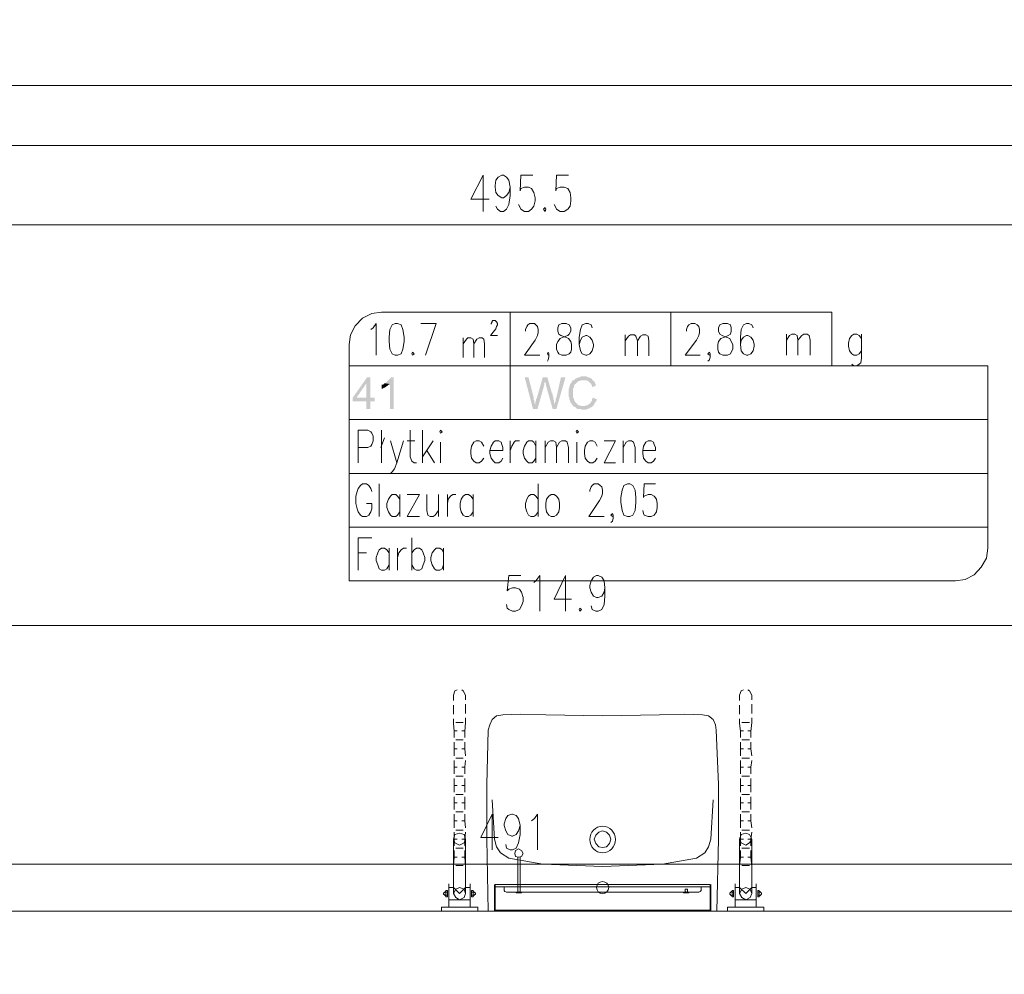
# Model space of a CAD drawing. Header units: millimetres. Extents: x -1147 to 4913, y -2332 to 921.
# Tile 115 of 119: x 4177 to 4452, y -1075 to -808. Entities that reach past the tile are written whole.
import ezdxf

# ---------------------------------------------------------------- set-up
doc = ezdxf.new("R2010")
doc.units = ezdxf.units.MM
doc.header["$LTSCALE"] = 0.2
doc.layers.add('C00-00-00', color=7, linetype='Continuous')
doc.layers.add('C97-97-97', color=7, linetype='Continuous', true_color=0x979797)

msp = doc.modelspace()

# ---------------------------------------------------------------- hatches: boundary and pattern name
at = {"layer": 'C00-00-00'}
h = msp.add_hatch(color=256, dxfattribs=at)
h.dxf.hatch_style = 2
h.paths.add_polyline_path([(4274.574, -908.044), (4273.727, -908.044), (4269.706, -913.759), (4269.706, -914.818), (4273.514, -914.818), (4273.514, -916.933), (4274.574, -916.933), (4274.574, -914.818), (4275.842, -914.818), (4275.842, -913.759), (4270.761, -913.759), (4273.514, -909.738)])
h = msp.add_hatch(color=256, dxfattribs=at)
h.dxf.hatch_style = 2
h.paths.add_polyline_path([(4274.574, -908.044), (4273.514, -909.738), (4273.514, -913.759), (4270.761, -913.759), (4274.574, -913.759)])
h = msp.add_hatch(color=256, dxfattribs=at)
h.dxf.hatch_style = 2
h.paths.add_polyline_path([(4281.135, -908.044), (4280.501, -908.044), (4280.288, -908.257), (4280.075, -908.466), (4279.863, -908.678), (4279.654, -908.891), (4279.441, -909.104), (4279.229, -909.312), (4279.016, -909.525), (4278.807, -909.738), (4278.595, -909.738), (4280.075, -909.946), (4280.075, -916.933), (4281.135, -916.933)])
h = msp.add_hatch(color=256, dxfattribs=at)
h.dxf.hatch_style = 2
h.paths.add_polyline_path([(4318.812, -908.044), (4317.753, -908.044), (4320.08, -916.933), (4320.714, -915.665), (4320.506, -915.24), (4320.506, -914.606), (4320.293, -914.393), (4320.293, -913.759)])
h = msp.add_hatch(color=256, dxfattribs=at)
h.dxf.hatch_style = 2
h.paths.add_polyline_path([(4324.101, -908.044), (4322.833, -908.044), (4321.14, -913.972), (4320.927, -914.184), (4320.927, -914.606), (4320.714, -915.031), (4320.714, -915.665), (4320.08, -916.933), (4321.348, -916.933), (4323.255, -910.159), (4323.255, -909.525), (4323.467, -909.312), (4323.467, -909.104)])
h = msp.add_hatch(color=256, dxfattribs=at)
h.dxf.hatch_style = 2
h.paths.add_polyline_path([(4324.101, -908.044), (4323.467, -909.104), (4323.467, -909.525), (4323.68, -909.738), (4323.68, -910.159), (4325.582, -916.933), (4326.22, -915.665), (4326.22, -915.452), (4326.007, -915.24), (4326.007, -914.606), (4325.795, -914.184), (4325.795, -913.546), (4325.582, -913.337), (4325.582, -912.699), (4325.373, -912.491)])
h = msp.add_hatch(color=256, dxfattribs=at)
h.dxf.hatch_style = 2
h.paths.add_polyline_path([(4329.182, -908.044), (4327.914, -908.044), (4326.641, -913.759), (4326.433, -913.972), (4326.433, -914.818), (4326.22, -915.031), (4326.22, -915.665), (4325.582, -916.933), (4326.641, -916.933)])
h = msp.add_hatch(color=256, dxfattribs=at)
h.dxf.hatch_style = 2
h.paths.add_polyline_path([(4334.262, -907.832), (4333.415, -907.832), (4333.203, -908.044), (4332.781, -908.044), (4332.569, -908.257), (4332.356, -908.257), (4332.143, -908.466), (4331.935, -908.466), (4331.722, -908.678), (4331.509, -908.891), (4331.296, -908.891), (4331.088, -909.104), (4330.875, -909.312), (4330.875, -909.525), (4330.662, -909.738), (4330.454, -909.946), (4330.454, -910.372), (4330.241, -910.585), (4330.241, -911.006), (4330.028, -911.431), (4330.028, -913.546), (4330.241, -913.759), (4330.241, -914.393), (4330.454, -914.606), (4330.454, -914.818), (4330.662, -915.031), (4330.662, -915.24), (4330.875, -915.452), (4331.088, -915.665), (4331.088, -915.878), (4331.296, -916.086), (4331.509, -916.299), (4334.049, -916.086), (4333.415, -916.086), (4333.203, -915.878), (4332.781, -915.878), (4332.569, -915.665), (4332.356, -915.452), (4332.143, -915.24), (4331.935, -915.031), (4331.722, -914.818), (4331.722, -914.606), (4331.509, -914.393), (4331.509, -913.972), (4331.296, -913.759), (4331.296, -912.491), (4331.296, -911.219), (4331.509, -911.006), (4331.509, -910.585), (4331.722, -910.159), (4331.722, -909.946), (4331.935, -909.946), (4332.143, -909.738), (4332.356, -909.525), (4332.569, -909.312), (4332.781, -909.104), (4333.203, -909.104), (4333.415, -908.891), (4336.802, -908.891), (4336.59, -908.678), (4336.59, -908.466), (4336.381, -908.466), (4336.168, -908.257), (4335.955, -908.257), (4335.743, -908.044), (4335.321, -908.044), (4335.109, -907.832), (4334.475, -907.832)])
h = msp.add_hatch(color=256, dxfattribs=at)
h.dxf.hatch_style = 2
h.paths.add_polyline_path([(4278.595, -909.738), (4278.382, -909.946), (4278.169, -910.159), (4277.748, -910.159), (4277.748, -911.219), (4278.169, -911.219), (4278.382, -911.006), (4278.595, -911.006), (4278.807, -910.793), (4279.016, -910.793), (4279.016, -910.585), (4279.229, -910.585), (4279.441, -910.372), (4279.654, -910.159), (4279.863, -910.159), (4280.075, -909.946)])
h = msp.add_hatch(color=256, dxfattribs=at)
h.dxf.hatch_style = 2
h.paths.add_polyline_path([(4336.802, -908.891), (4334.262, -908.891), (4335.109, -908.891), (4335.321, -909.104), (4335.534, -909.104), (4335.743, -909.312), (4335.955, -909.525), (4336.168, -909.738), (4336.381, -909.946), (4336.381, -910.159), (4336.59, -910.372), (4336.59, -910.793), (4337.862, -910.372), (4337.649, -910.372), (4337.649, -910.159), (4337.436, -909.738), (4337.436, -909.525), (4337.228, -909.312), (4337.228, -909.104), (4337.015, -909.104)])
h = msp.add_hatch(color=256, dxfattribs=at)
h.dxf.hatch_style = 2
h.paths.add_polyline_path([(4336.802, -913.759), (4336.59, -914.184), (4336.59, -914.606), (4336.381, -914.818), (4336.168, -915.031), (4336.168, -915.24), (4335.955, -915.452), (4335.743, -915.452), (4335.743, -915.665), (4335.534, -915.665), (4335.321, -915.878), (4334.896, -915.878), (4334.683, -916.086), (4334.049, -916.086), (4331.509, -916.299), (4331.722, -916.299), (4331.935, -916.512), (4332.143, -916.512), (4332.143, -916.724), (4332.356, -916.724), (4332.569, -916.933), (4333.415, -916.933), (4333.628, -917.146), (4334.896, -917.146), (4335.109, -916.933), (4335.534, -916.933), (4335.743, -916.724), (4335.955, -916.724), (4336.168, -916.512), (4336.381, -916.512), (4336.59, -916.299), (4336.802, -916.299), (4336.802, -916.086), (4337.015, -915.878), (4337.228, -915.665), (4337.228, -915.452), (4337.436, -915.24), (4337.649, -915.031), (4337.649, -914.818), (4337.862, -914.606), (4337.862, -914.184)])

# ---------------------------------------------------------------- linework, layer by layer
at = {"layer": 'C00-00-00', "lineweight": 0}
for points in [[(4583.817, -843.271), (4069.043, -843.271), (4069.043, -949.317), (4051.687, -949.317), (4051.687, -854.279), (4005.12, -854.279), (4005.12, -826.762), (4034.118, -826.762), (4034.118, -819.354), (4051.474, -819.354), (4051.474, -826.554), (4583.817, -826.554), (4583.817, -684.523), (4617.049, -684.523), (4617.049, -889.204), (4583.817, -889.204)], [(4323.467, -860.631), (4323.042, -861.053), (4323.467, -861.687), (4323.68, -861.053)], [(4281.556, -893.016), (4280.709, -893.437), (4280.075, -894.709), (4279.863, -896.824), (4279.863, -898.096), (4280.075, -900.211), (4280.709, -901.483), (4281.556, -901.905), (4282.19, -901.905), (4283.249, -901.483), (4283.675, -900.211), (4284.096, -898.096), (4284.096, -896.824), (4283.675, -894.709), (4283.249, -893.437), (4282.19, -893.016)], [(4328.122, -893.016), (4327.28, -893.437), (4327.067, -894.288), (4327.067, -895.135), (4327.28, -895.977), (4327.914, -896.403), (4329.182, -896.824), (4330.028, -897.25), (4330.662, -898.096), (4330.875, -898.943), (4330.875, -900.211), (4330.662, -901.058), (4330.241, -901.483), (4329.394, -901.905), (4328.122, -901.905), (4327.28, -901.483), (4327.067, -901.058), (4326.641, -900.211), (4326.641, -898.943), (4327.067, -898.096), (4327.701, -897.25), (4328.548, -896.824), (4329.816, -896.403), (4330.241, -895.977), (4330.662, -895.135), (4330.662, -894.288), (4330.241, -893.437), (4329.394, -893.016)], [(4373.208, -893.016), (4372.361, -893.437), (4371.94, -894.288), (4371.94, -895.135), (4372.361, -895.977), (4372.999, -896.403), (4374.054, -896.824), (4375.114, -897.25), (4375.539, -898.096), (4375.961, -898.943), (4375.961, -900.211), (4375.539, -901.058), (4375.326, -901.483), (4374.48, -901.905), (4373.208, -901.905), (4372.361, -901.483), (4371.94, -901.058), (4371.727, -900.211), (4371.727, -898.943), (4371.94, -898.096), (4372.574, -897.25), (4373.633, -896.824), (4374.692, -896.403), (4375.326, -895.977), (4375.539, -895.135), (4375.539, -894.288), (4375.326, -893.437), (4374.48, -893.016)], [(4286.424, -901.058), (4286.211, -901.483), (4286.424, -901.905), (4286.849, -901.483)], [(4294.044, -923.286), (4294.257, -923.707), (4294.678, -923.286), (4294.257, -922.86)], [(4332.143, -923.286), (4332.356, -923.707), (4332.781, -923.286), (4332.356, -922.86)], [(4346.538, -937.889), (4345.482, -938.31), (4345.057, -939.582), (4344.636, -941.701), (4344.636, -942.969), (4345.057, -945.297), (4345.482, -946.569), (4346.538, -946.99), (4347.176, -946.99), (4348.022, -946.569), (4348.656, -945.297), (4348.865, -942.969), (4348.865, -941.701), (4348.656, -939.582), (4348.022, -938.31), (4347.176, -937.889)], [(4325.161, -940.854), (4324.527, -941.276), (4323.889, -942.122), (4323.68, -943.394), (4323.68, -944.45), (4323.889, -945.722), (4324.527, -946.569), (4325.161, -946.99), (4326.007, -946.99), (4326.641, -946.569), (4327.28, -945.722), (4327.488, -944.45), (4327.488, -943.394), (4327.28, -942.122), (4326.641, -941.276), (4326.007, -940.854)], [(4333.203, -972.605), (4332.99, -973.026), (4333.203, -973.447), (4333.628, -973.026)], [(4583.817, -1057.27), (4067.983, -1057.27), (4067.983, -1052.189), (4050.627, -1052.189), (4050.627, -1057.27), (4034.331, -1057.27), (4033.059, -1075.26), (3887.012, -1075.26), (3887.012, -1117.171), (3777.153, -1117.171), (3777.153, -1133.472), (3907.329, -1133.472), (3907.329, -1097.275), (4044.066, -1097.062), (4044.066, -1081.187), (4583.817, -1081.187), (4583.817, -1181.731), (4617.049, -1181.731), (4617.049, -1014.299), (4583.817, -1014.299)], [(4339.555, -1034.833), (4338.496, -1035.255), (4337.649, -1036.101), (4337.228, -1037.161), (4337.649, -1038.433), (4338.496, -1039.28), (4339.555, -1039.488), (4340.61, -1039.28), (4341.457, -1038.433), (4341.883, -1037.161), (4341.457, -1036.101), (4340.61, -1035.255)], [(4299.55, -1035.467), (4298.278, -1035.889), (4297.857, -1037.161), (4298.278, -1038.22), (4299.55, -1038.854), (4300.818, -1038.22), (4301.244, -1037.161), (4300.818, -1035.889)], [(4379.56, -1035.467), (4378.288, -1035.889), (4377.867, -1037.161), (4378.288, -1038.22), (4379.56, -1038.854), (4380.616, -1038.22), (4381.25, -1037.161), (4380.616, -1035.889)], [(4316.059, -1039.914), (4315.213, -1040.335), (4315, -1041.182), (4315.213, -1042.029), (4316.059, -1042.241), (4316.906, -1042.029), (4317.327, -1041.182), (4316.906, -1040.335)], [(4296.163, -1053.249), (4296.163, -1051.555), (4295.74, -1051.555), (4295.74, -1053.249)], [(4299.55, -1050.709), (4298.491, -1051.13), (4297.857, -1052.402), (4298.491, -1053.457), (4299.55, -1054.091), (4300.818, -1053.457), (4301.244, -1052.402), (4300.818, -1051.13)], [(4303.358, -1053.249), (4303.358, -1051.555), (4302.937, -1051.555), (4302.937, -1053.249)], [(4369.612, -1050.496), (4369.612, -1049.861), (4309.498, -1049.861), (4309.498, -1050.496)], [(4363.047, -1051.13), (4362.626, -1051.13), (4362.626, -1051.764), (4363.047, -1051.977), (4363.26, -1051.764), (4363.26, -1051.13)], [(4367.072, -1050.496), (4367.072, -1051.555)], [(4376.173, -1053.249), (4376.173, -1051.555), (4375.75, -1051.555), (4375.75, -1053.249)], [(4379.56, -1050.709), (4378.501, -1051.13), (4377.867, -1052.402), (4378.501, -1053.457), (4379.56, -1054.091), (4380.828, -1053.457), (4381.25, -1052.402), (4380.828, -1051.13)], [(4383.368, -1053.249), (4383.368, -1051.555), (4382.945, -1051.555), (4382.945, -1053.249)], [(4316.906, -1052.189), (4316.906, -1051.978), (4315.423, -1051.978), (4315.423, -1052.189)], [(4363.685, -1052.189), (4363.685, -1051.978), (4362.204, -1051.978), (4362.204, -1052.189)], [(4304.626, -1057.27), (4304.626, -1056.212), (4294.467, -1056.212), (4294.467, -1057.27)], [(4384.641, -1057.27), (4384.641, -1056.212), (4374.48, -1056.212), (4374.48, -1057.27)]]:
    msp.add_lwpolyline(points, close=True, dxfattribs=at)
for points in [[(4306.111, -851.53), (4302.724, -858.304), (4307.805, -858.304)], [(4306.111, -851.53), (4306.111, -861.687)], [(4313.732, -854.917), (4313.306, -856.398), (4312.672, -857.245), (4311.826, -857.879), (4311.4, -857.879), (4310.345, -857.245), (4309.711, -856.398), (4309.498, -854.917), (4309.498, -854.492), (4309.711, -853.011), (4310.345, -852.164), (4311.4, -851.53), (4311.826, -851.53), (4312.672, -852.164), (4313.306, -853.011), (4313.732, -854.917), (4313.732, -857.245), (4313.306, -859.785), (4312.672, -861.053), (4311.826, -861.687), (4310.979, -861.687), (4310.132, -861.053), (4309.711, -860.206)], [(4320.08, -851.53), (4316.693, -851.53), (4316.481, -855.977), (4316.693, -855.338), (4317.753, -854.917), (4318.812, -854.917), (4319.659, -855.338), (4320.293, -856.398), (4320.714, -857.879), (4320.714, -858.725), (4320.293, -860.206), (4319.659, -861.053), (4318.812, -861.687), (4317.753, -861.687), (4316.693, -861.053), (4316.481, -860.631), (4316.059, -859.785)], [(4330.028, -851.53), (4326.641, -851.53), (4326.433, -855.977), (4326.641, -855.338), (4327.701, -854.917), (4328.76, -854.917), (4329.816, -855.338), (4330.454, -856.398), (4330.662, -857.879), (4330.662, -858.725), (4330.454, -860.206), (4329.816, -861.053), (4328.76, -861.687), (4327.701, -861.687), (4326.641, -861.053), (4326.433, -860.631), (4326.007, -859.785)], [(4073.91, -865.499), (4559.476, -865.499)], [(4277.748, -889.842), (4274.995, -890.263), (4272.455, -891.535), (4270.34, -893.65), (4269.068, -896.19), (4268.646, -898.943)], [(4313.732, -889.842), (4277.748, -889.842)], [(4277.748, -889.842), (4313.732, -889.842), (4313.732, -906.351)], [(4396.282, -889.842), (4313.732, -889.842), (4403.69, -889.842), (4403.69, -904.87)], [(4313.732, -904.87), (4313.732, -889.842), (4313.732, -919.899)], [(4358.605, -904.87), (4358.605, -889.842)], [(4274.782, -894.709), (4275.416, -894.288), (4276.263, -893.016), (4276.263, -901.905)], [(4290.023, -901.905), (4292.985, -893.016), (4288.755, -893.016)], [(4308.439, -893.229), (4308.439, -893.016), (4308.651, -892.591), (4308.651, -892.382), (4308.864, -892.169), (4309.498, -892.169), (4309.711, -892.382), (4309.92, -892.591), (4310.132, -893.016), (4310.132, -893.437), (4309.92, -893.863), (4309.711, -894.497), (4308.226, -896.403), (4310.132, -896.403)], [(4317.966, -895.135), (4317.966, -894.709), (4318.387, -893.863), (4318.6, -893.437), (4319.234, -893.016), (4320.506, -893.016), (4320.927, -893.437), (4321.348, -893.863), (4321.561, -894.709), (4321.561, -895.556), (4321.348, -896.403), (4320.714, -897.671), (4317.753, -901.905), (4321.986, -901.905)], [(4336.59, -894.288), (4336.381, -893.437), (4335.534, -893.016), (4334.896, -893.016), (4333.837, -893.437), (4333.415, -894.709), (4332.99, -896.824), (4332.99, -898.943), (4333.415, -900.637), (4333.837, -901.483), (4334.896, -901.905), (4335.109, -901.905), (4335.955, -901.483), (4336.59, -900.637), (4337.015, -899.364), (4337.015, -898.943), (4336.59, -897.671), (4335.955, -896.824), (4335.109, -896.403), (4334.896, -896.403), (4333.837, -896.824), (4333.415, -897.671), (4332.99, -898.943)], [(4363.047, -895.135), (4363.047, -894.709), (4363.26, -893.863), (4363.685, -893.437), (4364.319, -893.016), (4365.378, -893.016), (4366.012, -893.437), (4366.434, -893.863), (4366.646, -894.709), (4366.646, -895.556), (4366.434, -896.403), (4365.8, -897.671), (4362.626, -901.905), (4366.859, -901.905)], [(4381.675, -894.288), (4381.25, -893.437), (4380.407, -893.016), (4379.769, -893.016), (4378.922, -893.437), (4378.288, -894.709), (4378.075, -896.824), (4378.075, -898.943), (4378.288, -900.637), (4378.922, -901.483), (4379.769, -901.905), (4380.194, -901.905), (4381.041, -901.483), (4381.675, -900.637), (4381.888, -899.364), (4381.888, -898.943), (4381.675, -897.671), (4381.041, -896.824), (4380.194, -896.403), (4379.769, -896.403), (4378.922, -896.824), (4378.288, -897.671), (4378.075, -898.943)], [(4300.605, -897.037), (4300.605, -902.539)], [(4300.605, -898.73), (4301.452, -897.462), (4301.878, -897.037), (4302.724, -897.037), (4303.358, -897.462), (4303.571, -898.73), (4303.571, -902.539)], [(4303.571, -898.73), (4304.418, -897.462), (4305.052, -897.037), (4305.899, -897.037), (4306.324, -897.462), (4306.533, -898.73), (4306.533, -902.539)], [(4345.904, -896.19), (4345.904, -902.117)], [(4345.904, -897.884), (4346.75, -896.616), (4347.384, -896.19), (4348.444, -896.19), (4348.865, -896.616), (4349.291, -897.884), (4349.291, -902.117)], [(4349.291, -897.884), (4350.137, -896.616), (4350.771, -896.19), (4351.618, -896.19), (4352.252, -896.616), (4352.465, -897.884), (4352.465, -902.117)], [(4390.989, -895.977), (4390.989, -901.905)], [(4390.989, -897.671), (4391.836, -896.403), (4392.47, -895.977), (4393.316, -895.977), (4393.955, -896.403), (4394.163, -897.671), (4394.163, -901.905)], [(4394.163, -897.671), (4395.223, -896.403), (4395.857, -895.977), (4396.703, -895.977), (4397.337, -896.403), (4397.55, -897.671), (4397.55, -901.905)], [(4411.945, -897.25), (4411.311, -896.403), (4410.672, -895.977), (4409.826, -895.977), (4409.192, -896.403), (4408.558, -897.25), (4408.345, -898.518), (4408.345, -899.364), (4408.558, -900.637), (4409.192, -901.483), (4409.826, -901.905), (4410.672, -901.905), (4411.311, -901.483), (4411.945, -900.637)], [(4411.945, -895.977), (4411.945, -902.751), (4411.732, -904.023), (4411.311, -904.445), (4410.672, -904.87), (4409.826, -904.87), (4409.192, -904.445)], [(4268.646, -919.899), (4268.646, -898.943)], [(4324.527, -901.483), (4324.314, -901.905), (4324.101, -901.483), (4324.314, -901.058), (4324.527, -901.483), (4324.527, -902.33), (4324.314, -903.177), (4324.101, -903.598)], [(4369.612, -901.483), (4369.399, -901.905), (4368.974, -901.483), (4369.399, -901.058), (4369.612, -901.483), (4369.612, -902.33), (4369.399, -903.177), (4368.974, -903.598)], [(4447.291, -904.87), (4268.646, -904.87)], [(4447.291, -904.87), (4447.291, -919.899)], [(4268.646, -964.984), (4268.646, -919.899)], [(4447.291, -919.899), (4268.646, -919.899)], [(4447.291, -919.899), (4447.291, -955.879)], [(4271.187, -931.962), (4271.187, -922.86), (4273.935, -922.86), (4274.782, -923.286), (4274.995, -923.707), (4275.416, -924.554), (4275.416, -925.826), (4274.995, -926.881), (4274.782, -927.307), (4273.935, -927.728), (4271.187, -927.728)], [(4277.535, -927.728), (4278.595, -924.979)], [(4277.748, -922.86), (4277.748, -931.962)], [(4285.79, -922.86), (4285.79, -930.268), (4286.211, -931.54), (4286.849, -931.962), (4287.483, -931.962)], [(4289.177, -922.86), (4289.177, -931.962)], [(4280.288, -925.826), (4281.981, -931.962), (4283.884, -925.826)], [(4284.943, -925.826), (4287.062, -925.826)], [(4292.142, -925.826), (4289.177, -930.268)], [(4294.257, -926.247), (4294.257, -931.962)], [(4306.324, -927.307), (4305.686, -926.247), (4305.052, -925.826), (4304.205, -925.826), (4303.571, -926.247), (4302.937, -927.307), (4302.724, -928.575), (4302.724, -929.421), (4302.937, -930.693), (4303.571, -931.54), (4304.205, -931.962), (4305.052, -931.962), (4305.686, -931.54), (4306.324, -930.693)], [(4308.017, -928.575), (4311.613, -928.575), (4311.613, -927.728), (4311.4, -926.881), (4311.192, -926.247), (4310.554, -925.826), (4309.498, -925.826), (4309.073, -926.247), (4308.439, -927.307), (4308.017, -928.575), (4308.017, -929.421), (4308.439, -930.693), (4309.073, -931.54), (4309.498, -931.962), (4310.554, -931.962), (4311.192, -931.54), (4311.613, -930.693)], [(4313.732, -925.826), (4313.732, -931.962)], [(4313.732, -928.575), (4314.153, -927.307), (4314.787, -926.247), (4315.213, -925.826), (4316.272, -925.826)], [(4320.927, -927.307), (4320.293, -926.247), (4319.868, -925.826), (4318.812, -925.826), (4318.387, -926.247), (4317.753, -927.307), (4317.327, -928.575), (4317.327, -929.421), (4317.753, -930.693), (4318.387, -931.54), (4318.812, -931.962), (4319.868, -931.962), (4320.293, -931.54), (4320.927, -930.693)], [(4320.927, -925.826), (4320.927, -931.962)], [(4323.467, -925.826), (4323.467, -931.962)], [(4323.467, -927.728), (4324.314, -926.247), (4324.948, -925.826), (4325.795, -925.826), (4326.433, -926.247), (4326.641, -927.728), (4326.641, -931.962)], [(4326.641, -927.728), (4327.488, -926.247), (4328.122, -925.826), (4329.182, -925.826), (4329.607, -926.247), (4330.028, -927.728), (4330.028, -931.962)], [(4332.356, -926.247), (4332.356, -931.962)], [(4338.074, -927.307), (4337.436, -926.247), (4336.802, -925.826), (4335.955, -925.826), (4335.321, -926.247), (4334.683, -927.307), (4334.475, -928.575), (4334.475, -929.421), (4334.683, -930.693), (4335.321, -931.54), (4335.955, -931.962), (4336.802, -931.962), (4337.436, -931.54), (4338.074, -930.693)], [(4339.976, -931.962), (4343.151, -925.826), (4339.976, -925.826)], [(4345.27, -925.826), (4345.27, -931.962)], [(4345.27, -927.728), (4346.116, -926.247), (4346.75, -925.826), (4347.597, -925.826), (4348.231, -926.247), (4348.656, -927.728), (4348.656, -931.962)], [(4350.771, -928.575), (4354.371, -928.575), (4354.371, -927.728), (4353.945, -926.881), (4353.737, -926.247), (4353.099, -925.826), (4352.252, -925.826), (4351.618, -926.247), (4350.984, -927.307), (4350.771, -928.575), (4350.771, -929.421), (4350.984, -930.693), (4351.618, -931.54), (4352.252, -931.962), (4353.099, -931.962), (4353.737, -931.54), (4354.371, -930.693)], [(4290.449, -928.575), (4292.564, -931.962)], [(4281.981, -931.962), (4281.347, -933.655), (4280.709, -934.502), (4280.288, -934.927), (4279.863, -934.927)], [(4339.976, -931.962), (4343.151, -931.962)], [(4447.291, -934.927), (4268.646, -934.927)], [(4274.995, -940.003), (4274.782, -939.157), (4274.148, -938.31), (4273.514, -937.889), (4272.455, -937.889), (4271.821, -938.31), (4271.187, -939.157), (4270.974, -940.003), (4270.553, -941.276), (4270.553, -943.394), (4270.974, -944.875), (4271.187, -945.722), (4271.821, -946.569), (4272.455, -946.99), (4273.514, -946.99), (4274.148, -946.569), (4274.782, -945.722), (4274.995, -944.875), (4274.995, -943.394), (4273.514, -943.394)], [(4277.11, -937.889), (4277.11, -946.99)], [(4321.561, -937.889), (4321.561, -946.99)], [(4335.955, -940.003), (4335.955, -939.582), (4336.381, -938.735), (4336.59, -938.31), (4337.228, -937.889), (4338.283, -937.889), (4338.917, -938.31), (4339.342, -938.735), (4339.555, -939.582), (4339.555, -940.429), (4339.342, -941.276), (4338.708, -942.548), (4335.743, -946.99), (4339.976, -946.99)], [(4354.371, -937.889), (4351.197, -937.889), (4350.984, -941.701), (4351.197, -941.276), (4352.252, -940.854), (4353.099, -940.854), (4353.945, -941.276), (4354.584, -942.122), (4354.796, -943.394), (4354.796, -944.45), (4354.584, -945.722), (4353.945, -946.569), (4353.099, -946.99), (4352.252, -946.99), (4351.197, -946.569), (4350.984, -946.143), (4350.771, -945.297)], [(4282.828, -942.122), (4282.19, -941.276), (4281.769, -940.854), (4280.709, -940.854), (4280.288, -941.276), (4279.654, -942.122), (4279.229, -943.394), (4279.229, -944.45), (4279.654, -945.722), (4280.288, -946.569), (4280.709, -946.99), (4281.769, -946.99), (4282.19, -946.569), (4282.828, -945.722)], [(4282.828, -940.854), (4282.828, -946.99)], [(4284.943, -946.99), (4288.33, -940.854), (4284.943, -940.854)], [(4290.449, -940.854), (4290.449, -945.297), (4290.657, -946.569), (4291.295, -946.99), (4292.142, -946.99), (4292.776, -946.569), (4293.623, -945.297)], [(4293.623, -940.854), (4293.623, -946.99)], [(4296.163, -940.854), (4296.163, -946.99)], [(4296.163, -943.394), (4296.372, -942.122), (4297.01, -941.276), (4297.644, -940.854), (4298.491, -940.854)], [(4303.358, -942.122), (4302.724, -941.276), (4302.09, -940.854), (4301.244, -940.854), (4300.605, -941.276), (4299.971, -942.122), (4299.759, -943.394), (4299.759, -944.45), (4299.971, -945.722), (4300.605, -946.569), (4301.244, -946.99), (4302.09, -946.99), (4302.724, -946.569), (4303.358, -945.722)], [(4303.358, -940.854), (4303.358, -946.99)], [(4321.561, -942.122), (4320.927, -941.276), (4320.293, -940.854), (4319.446, -940.854), (4318.812, -941.276), (4318.387, -942.122), (4317.966, -943.394), (4317.966, -944.45), (4318.387, -945.722), (4318.812, -946.569), (4319.446, -946.99), (4320.293, -946.99), (4320.927, -946.569), (4321.561, -945.722)], [(4284.943, -946.99), (4288.33, -946.99)], [(4342.517, -946.569), (4342.304, -946.99), (4341.883, -946.569), (4342.304, -946.143), (4342.517, -946.569), (4342.517, -947.415), (4342.304, -948.262), (4341.883, -948.683)], [(4447.291, -949.956), (4268.646, -949.956)], [(4271.187, -962.018), (4271.187, -952.917), (4274.995, -952.917)], [(4286.211, -952.917), (4286.211, -962.018)], [(4271.187, -957.151), (4273.514, -957.151)], [(4279.863, -957.151), (4279.229, -956.304), (4278.595, -955.879), (4277.748, -955.879), (4277.11, -956.304), (4276.688, -957.151), (4276.263, -958.419), (4276.263, -959.266), (4276.688, -960.538), (4277.11, -961.597), (4277.748, -962.018), (4278.595, -962.018), (4279.229, -961.597), (4279.863, -960.538)], [(4279.863, -955.879), (4279.863, -962.018)], [(4282.19, -955.879), (4282.19, -962.018)], [(4282.19, -958.419), (4282.615, -957.151), (4283.249, -956.304), (4283.884, -955.879), (4284.73, -955.879)], [(4286.211, -957.151), (4286.849, -956.304), (4287.483, -955.879), (4288.33, -955.879), (4288.968, -956.304), (4289.389, -957.151), (4289.811, -958.419), (4289.811, -959.266), (4289.389, -960.538), (4288.968, -961.597), (4288.33, -962.018), (4287.483, -962.018), (4286.849, -961.597), (4286.211, -960.538)], [(4295.104, -957.151), (4294.678, -956.304), (4294.044, -955.879), (4292.985, -955.879), (4292.564, -956.304), (4291.93, -957.151), (4291.504, -958.419), (4291.504, -959.266), (4291.93, -960.538), (4292.564, -961.597), (4292.985, -962.018), (4294.044, -962.018), (4294.678, -961.597), (4295.104, -960.538)], [(4295.104, -955.879), (4295.104, -962.018)], [(4438.189, -964.984), (4440.942, -964.559), (4443.482, -963.291), (4445.388, -961.172), (4446.869, -958.632), (4447.291, -955.879)], [(4316.693, -963.499), (4313.306, -963.499), (4312.885, -967.733), (4313.306, -967.312), (4314.366, -966.886), (4315.213, -966.886), (4316.272, -967.312), (4316.906, -968.158), (4317.327, -969.639), (4317.327, -970.698), (4316.906, -971.967), (4316.272, -973.026), (4315.213, -973.447), (4314.366, -973.447), (4313.306, -973.026), (4312.885, -972.605), (4312.672, -971.545)], [(4320.293, -965.405), (4320.927, -964.984), (4321.986, -963.499), (4321.986, -973.447)], [(4329.182, -963.499), (4326.007, -970.064), (4330.875, -970.064)], [(4329.182, -963.499), (4329.182, -973.447)], [(4340.189, -966.886), (4339.976, -968.158), (4339.342, -969.214), (4338.283, -969.639), (4337.862, -969.639), (4337.015, -969.214), (4336.381, -968.158), (4335.955, -966.886), (4335.955, -966.252), (4336.381, -964.984), (4337.015, -963.925), (4337.862, -963.499), (4338.283, -963.499), (4339.342, -963.925), (4339.976, -964.984), (4340.189, -966.886), (4340.189, -969.214), (4339.976, -971.545), (4339.342, -973.026), (4338.283, -973.447), (4337.649, -973.447), (4336.59, -973.026), (4336.381, -971.967)], [(4438.189, -964.984), (4268.646, -964.984)], [(4073.91, -977.468), (4578.948, -977.468)], [(4311.613, -1002.449), (4309.92, -1002.658), (4308.651, -1003.717), (4308.017, -1005.198)], [(4311.613, -1002.449), (4316.693, -1002.236), (4323.68, -1002.449), (4339.555, -1002.658)], [(4339.555, -1057.27), (4371.514, -1057.27), (4371.94, -1037.161), (4371.94, -1021.92), (4371.301, -1006.678), (4371.093, -1005.198), (4370.455, -1003.717), (4369.187, -1002.658), (4367.493, -1002.449), (4362.413, -1002.236), (4355.43, -1002.449), (4339.555, -1002.658)], [(4307.592, -1006.678), (4307.171, -1021.92), (4307.171, -1037.161)], [(4308.017, -1005.198), (4307.592, -1006.678)], [(4308.651, -1026.153), (4309.285, -1037.161), (4309.92, -1039.28), (4310.979, -1040.969), (4313.306, -1042.454), (4322.833, -1044.143), (4339.555, -1044.781)], [(4369.821, -1037.161), (4370.455, -1026.153)], [(4308.651, -1030.174), (4305.473, -1036.74), (4310.345, -1036.74)], [(4308.651, -1030.174), (4308.651, -1040.122)], [(4316.481, -1033.348), (4316.059, -1034.833), (4315.425, -1035.889), (4314.366, -1036.314), (4314.153, -1036.314), (4313.094, -1035.889), (4312.46, -1034.833), (4312.038, -1033.348), (4312.038, -1032.927), (4312.46, -1031.446), (4313.094, -1030.6), (4314.153, -1030.174), (4314.366, -1030.174), (4315.425, -1030.6), (4316.059, -1031.446), (4316.481, -1033.348), (4316.481, -1035.889), (4316.059, -1038.22), (4315.425, -1039.701), (4314.366, -1040.122), (4313.732, -1040.122), (4312.672, -1039.701), (4312.46, -1038.642)], [(4319.659, -1032.08), (4320.506, -1031.446), (4321.348, -1030.174), (4321.348, -1040.122)], [(4297.857, -1052.402), (4297.857, -1037.161)], [(4301.244, -1052.402), (4301.244, -1037.161)], [(4339.555, -1057.27), (4307.592, -1057.27), (4307.171, -1037.161)], [(4368.127, -1040.969), (4369.187, -1039.28), (4369.821, -1037.161)], [(4377.867, -1052.402), (4377.867, -1037.161)], [(4381.25, -1052.402), (4381.25, -1037.161)], [(4315.847, -1042.241), (4315.847, -1051.764), (4316.059, -1051.977), (4316.481, -1051.764), (4316.481, -1051.555)], [(4316.481, -1042.241), (4316.481, -1051.555)], [(4368.127, -1040.969), (4365.8, -1042.454), (4356.277, -1044.143), (4339.555, -1044.781)], [(4553.973, -1044.143), (4072.855, -1044.143)], [(4297.857, -1050.709), (4297.857, -1044.569)], [(4301.244, -1044.569), (4301.244, -1050.709), (4299.55, -1052.402), (4297.857, -1050.709)], [(4377.867, -1050.709), (4377.867, -1044.569)], [(4381.25, -1044.569), (4381.25, -1050.709), (4379.56, -1052.402), (4377.867, -1050.709)], [(4296.584, -1056.21), (4296.584, -1049.649)], [(4297.857, -1050.709), (4296.584, -1050.709)], [(4302.512, -1050.709), (4301.244, -1050.709)], [(4302.512, -1056.21), (4302.512, -1049.649)], [(4369.821, -1049.862), (4369.821, -1057.27), (4309.285, -1057.27), (4309.285, -1049.862)], [(4369.612, -1049.862), (4369.612, -1057.057), (4309.498, -1057.057), (4309.498, -1049.862)], [(4312.038, -1050.496), (4312.038, -1051.555)], [(4312.038, -1051.555), (4312.038, -1050.496)], [(4312.038, -1051.555), (4312.247, -1051.764), (4312.672, -1051.977)], [(4366.434, -1051.977), (4366.859, -1051.764), (4367.072, -1051.555)], [(4376.595, -1056.21), (4376.595, -1049.649)], [(4377.867, -1050.709), (4376.595, -1050.709)], [(4382.522, -1050.709), (4381.25, -1050.709)], [(4382.522, -1056.21), (4382.522, -1049.649)], [(4295.738, -1053.036), (4295.525, -1053.036), (4295.525, -1052.823), (4295.316, -1052.823), (4295.316, -1052.611), (4295.104, -1052.611), (4295.104, -1052.189), (4295.316, -1052.189), (4295.316, -1051.977), (4295.525, -1051.977), (4295.525, -1051.764), (4295.738, -1051.764)], [(4295.738, -1051.977), (4296.163, -1051.977)], [(4295.738, -1052.823), (4296.163, -1052.823)], [(4302.512, -1054.091), (4296.584, -1054.091)], [(4303.358, -1051.977), (4302.937, -1051.977)], [(4303.358, -1052.823), (4302.937, -1052.823)], [(4303.358, -1053.036), (4303.571, -1053.036), (4303.571, -1052.823), (4303.78, -1052.823), (4303.78, -1052.611), (4303.992, -1052.611), (4303.992, -1052.189), (4303.78, -1052.189), (4303.78, -1051.977), (4303.571, -1051.977), (4303.571, -1051.764), (4303.358, -1051.764)], [(4366.434, -1051.977), (4312.672, -1051.977)], [(4375.748, -1053.036), (4375.539, -1053.036), (4375.539, -1052.823), (4375.326, -1052.823), (4375.326, -1052.611), (4375.114, -1052.611), (4375.114, -1052.189), (4375.326, -1052.189), (4375.326, -1051.977), (4375.539, -1051.977), (4375.539, -1051.764), (4375.748, -1051.764)], [(4375.748, -1051.977), (4376.173, -1051.977)], [(4375.748, -1052.823), (4376.173, -1052.823)], [(4382.522, -1054.091), (4376.595, -1054.091)], [(4383.368, -1051.977), (4382.947, -1051.977)], [(4383.368, -1052.823), (4382.947, -1052.823)], [(4383.368, -1053.036), (4383.581, -1053.036), (4383.581, -1052.823), (4383.794, -1052.823), (4383.794, -1052.611), (4384.002, -1052.611), (4384.002, -1052.189), (4383.794, -1052.189), (4383.794, -1051.977), (4383.581, -1051.977), (4383.581, -1051.764), (4383.368, -1051.764)]]:
    msp.add_lwpolyline(points, dxfattribs=at)
msp.add_circle((4339.555, -1050.709), 1.693, dxfattribs=at)
msp.add_ellipse((4339.553, -1037.265), major_axis=(0, 3.704), ratio=0.971287, start_param=0, end_param=6.283185, dxfattribs=at)
at = {"layer": 'C97-97-97', "lineweight": 0}
for points in [[(4298.916, -995.462), (4298.278, -995.675), (4297.857, -996.943)], [(4301.244, -996.943), (4300.605, -995.675), (4300.184, -995.462)], [(4378.922, -995.462), (4378.288, -995.675), (4377.867, -996.943)], [(4381.25, -996.943), (4380.616, -995.675), (4380.194, -995.462)], [(4297.857, -998.428), (4297.857, -996.943)], [(4301.244, -996.943), (4301.244, -998.215)], [(4377.867, -998.428), (4377.867, -996.943)], [(4381.25, -996.943), (4381.25, -998.215)], [(4297.857, -1002.236), (4297.857, -999.696)], [(4301.244, -999.483), (4301.244, -1002.023)], [(4377.867, -1002.236), (4377.867, -999.696)], [(4381.25, -999.483), (4381.25, -1002.023)], [(4298.069, -1007.104), (4297.857, -1004.776), (4297.857, -1003.504)], [(4298.491, -1004.564), (4300.605, -1004.564)], [(4301.244, -1003.296), (4301.244, -1004.564), (4301.031, -1007.104)], [(4378.075, -1007.104), (4377.867, -1004.776), (4377.867, -1003.504)], [(4378.501, -1004.564), (4380.616, -1004.564)], [(4381.25, -1003.296), (4381.25, -1004.564), (4381.041, -1007.104)], [(4298.069, -1006.891), (4298.916, -1006.891)], [(4298.069, -1007.104), (4298.069, -1008.797)], [(4300.184, -1006.891), (4301.031, -1006.891)], [(4301.031, -1008.797), (4301.031, -1007.104)], [(4378.075, -1006.891), (4378.922, -1006.891)], [(4378.075, -1007.104), (4378.075, -1008.797)], [(4380.194, -1006.891), (4381.041, -1006.891)], [(4381.041, -1008.797), (4381.041, -1007.104)], [(4298.069, -1010.069), (4298.069, -1011.972)], [(4298.491, -1009.431), (4300.605, -1009.431)], [(4301.031, -1011.972), (4301.031, -1010.069)], [(4378.075, -1010.069), (4378.075, -1011.972)], [(4378.501, -1009.431), (4380.616, -1009.431)], [(4381.041, -1011.972), (4381.041, -1010.069)], [(4298.069, -1011.972), (4298.916, -1011.972)], [(4298.069, -1011.972), (4298.069, -1013.878)], [(4300.184, -1011.972), (4301.031, -1011.972)], [(4301.244, -1013.878), (4301.031, -1011.972)], [(4378.075, -1011.972), (4378.922, -1011.972)], [(4378.075, -1011.972), (4378.075, -1013.878)], [(4380.194, -1011.972), (4381.041, -1011.972)], [(4381.25, -1013.878), (4381.041, -1011.972)], [(4298.069, -1015.146), (4298.069, -1017.052)], [(4298.491, -1014.512), (4300.605, -1014.512)], [(4301.031, -1017.052), (4301.244, -1015.146)], [(4378.075, -1015.146), (4378.075, -1017.052)], [(4378.501, -1014.512), (4380.616, -1014.512)], [(4381.041, -1017.052), (4381.25, -1015.146)], [(4298.069, -1017.052), (4298.916, -1017.052)], [(4298.069, -1017.052), (4298.069, -1018.958)], [(4300.184, -1017.052), (4301.031, -1017.052)], [(4301.031, -1018.958), (4301.031, -1017.052)], [(4378.075, -1017.052), (4378.922, -1017.052)], [(4378.075, -1017.052), (4378.075, -1018.958)], [(4380.194, -1017.052), (4381.041, -1017.052)], [(4381.041, -1018.958), (4381.041, -1017.052)], [(4298.069, -1020.226), (4298.069, -1022.132)], [(4298.491, -1019.592), (4300.605, -1019.592)], [(4301.031, -1022.132), (4301.031, -1020.226)], [(4378.075, -1020.226), (4378.075, -1022.132)], [(4378.501, -1019.592), (4380.616, -1019.592)], [(4381.041, -1022.132), (4381.041, -1020.226)], [(4298.069, -1022.132), (4298.916, -1022.132)], [(4298.069, -1022.132), (4298.069, -1024.039)], [(4300.184, -1022.132), (4301.031, -1022.132)], [(4301.031, -1024.039), (4301.031, -1022.132)], [(4378.075, -1022.132), (4378.922, -1022.132)], [(4378.075, -1022.132), (4378.075, -1024.039)], [(4380.194, -1022.132), (4381.041, -1022.132)], [(4381.041, -1024.039), (4381.041, -1022.132)], [(4298.069, -1025.307), (4298.069, -1027)], [(4298.491, -1024.673), (4300.605, -1024.673)], [(4301.031, -1027), (4301.031, -1025.307)], [(4378.075, -1025.307), (4378.075, -1027)], [(4378.501, -1024.673), (4380.616, -1024.673)], [(4381.041, -1027), (4381.041, -1025.307)], [(4298.069, -1027), (4298.916, -1027)], [(4298.069, -1027), (4298.069, -1028.906)], [(4298.491, -1029.54), (4300.605, -1029.54)], [(4300.184, -1027), (4301.031, -1027)], [(4301.031, -1028.906), (4301.031, -1027)], [(4378.075, -1027), (4378.922, -1027)], [(4378.075, -1027), (4378.075, -1028.906)], [(4378.501, -1029.54), (4380.616, -1029.54)], [(4380.194, -1027), (4381.041, -1027)], [(4381.041, -1028.906), (4381.041, -1027)], [(4298.069, -1030.174), (4298.069, -1032.08)], [(4298.069, -1032.08), (4298.916, -1032.08)], [(4298.069, -1032.08), (4298.069, -1033.987)], [(4300.184, -1032.08), (4301.031, -1032.08)], [(4301.031, -1032.08), (4301.031, -1030.174)], [(4301.244, -1033.987), (4301.031, -1032.08)], [(4378.075, -1030.174), (4378.075, -1032.08)], [(4378.075, -1032.08), (4378.922, -1032.08)], [(4378.075, -1032.08), (4378.075, -1033.987)], [(4380.194, -1032.08), (4381.041, -1032.08)], [(4381.041, -1032.08), (4381.041, -1030.174)], [(4381.25, -1033.987), (4381.041, -1032.08)], [(4298.491, -1034.621), (4300.605, -1034.621)], [(4378.501, -1034.621), (4380.616, -1034.621)], [(4298.069, -1035.255), (4298.069, -1037.161)], [(4298.069, -1037.161), (4298.916, -1037.161)], [(4298.069, -1037.161), (4298.069, -1039.067)], [(4300.184, -1037.161), (4301.031, -1037.161)], [(4301.031, -1037.161), (4301.244, -1035.255)], [(4301.031, -1039.067), (4301.031, -1037.161)], [(4378.075, -1035.255), (4378.075, -1037.161)], [(4378.075, -1037.161), (4378.922, -1037.161)], [(4378.075, -1037.161), (4378.075, -1039.067)], [(4380.194, -1037.161), (4381.041, -1037.161)], [(4381.041, -1037.161), (4381.25, -1035.255)], [(4381.041, -1039.067), (4381.041, -1037.161)], [(4298.069, -1040.335), (4298.069, -1042.241)], [(4298.491, -1039.701), (4300.605, -1039.701)], [(4301.031, -1042.241), (4301.031, -1040.335)], [(4378.075, -1040.335), (4378.075, -1042.241)], [(4378.501, -1039.701), (4380.616, -1039.701)], [(4381.041, -1042.241), (4381.041, -1040.335)], [(4297.857, -1047.109), (4297.857, -1044.569), (4298.069, -1042.241)], [(4298.069, -1042.241), (4298.916, -1042.241)], [(4300.184, -1042.241), (4301.031, -1042.241)], [(4301.031, -1042.241), (4301.244, -1044.781), (4301.244, -1047.109)], [(4377.867, -1047.109), (4377.867, -1044.569), (4378.075, -1042.241)], [(4378.075, -1042.241), (4378.922, -1042.241)], [(4380.194, -1042.241), (4381.041, -1042.241)], [(4381.041, -1042.241), (4381.25, -1044.781), (4381.25, -1047.109)], [(4298.491, -1044.569), (4300.605, -1044.569)], [(4378.501, -1044.569), (4380.616, -1044.569)], [(4297.857, -1050.709), (4297.857, -1048.381)], [(4301.244, -1048.381), (4301.244, -1050.709)], [(4377.867, -1050.709), (4377.867, -1048.381)], [(4381.25, -1048.381), (4381.25, -1050.709)]]:
    msp.add_lwpolyline(points, dxfattribs=at)

doc.saveas('drawing.dxf')
